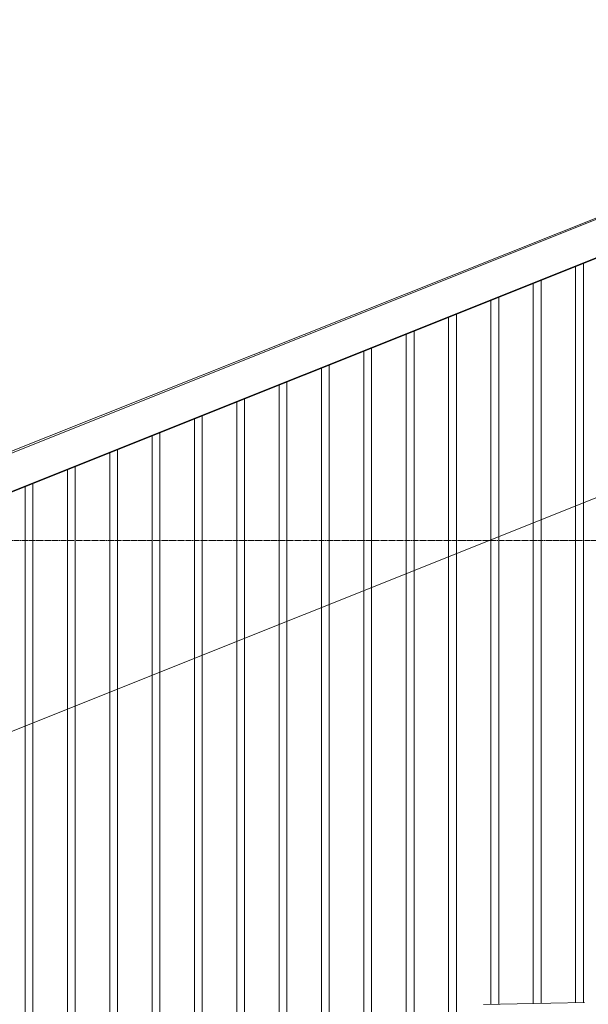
# Model space of a CAD drawing. Extents: x 0 to 92550, y 0 to 59400.
# Tile 32 of 105: x 11439 to 12384, y 44679 to 46316. Entities that reach past the tile are written whole.
import ezdxf
from ezdxf.xclip import XClip

# ---------------------------------------------------------------- set-up
doc = ezdxf.new("R2010")
doc.units = 0
doc.header["$MEASUREMENT"] = 0
doc.header["$XCLIPFRAME"] = 0
doc.linetypes.add('Streep-streepje', pattern=[1300, 1000, -100, 100, -100])
for name, color, linetype in [('ZZ 41 Buitenwandafwerking gevelhout', 7, 'Continuous'), ('ZZ 41 Buitenwandbekleding metaal', 7, 'Continuous'), ('ZZ 47 Dakrandafwerking', 7, 'Continuous'), ('ZZ B Bouwbesluitlijnen', 7, 'Continuous')]:
    doc.layers.add(name, color=color, linetype=linetype)

# ---------------------------------------------------------------- blocks, each defined once
blk = doc.blocks.new('*X20')
at = {"layer": 'ZZ 41 Buitenwandafwerking gevelhout', "color": 7, "linetype": 'Continuous', "lineweight": 5, "ltscale": 0.01}
for p, q in [((12376.2, 45911.1), (12376.2, 45900)), ((12363.1, 45905.9), (12363.1, 45900)), ((12363.1, 45905.9), (12363.1, 45900)), ((12363.1, 45900), (12363.1, 45800)), ((12363.1, 45900), (12363.1, 45800)), ((12376.2, 45900), (12376.2, 45800)), ((12305.8, 45883), (12305.8, 45800)), ((12292.7, 45877.7), (12292.7, 45800)), ((12292.7, 45877.7), (12292.7, 45800)), ((12222.3, 45849.6), (12222.3, 45800)), ((12222.3, 45849.6), (12222.3, 45800)), ((12235.4, 45854.8), (12235.4, 45800)), ((12151.9, 45821.4), (12151.9, 45800)), ((12151.9, 45821.4), (12151.9, 45800)), ((12165, 45826.7), (12165, 45800)), ((12094.6, 45798.5), (12094.6, 45700)), ((12151.9, 45800), (12151.9, 45700)), ((12151.9, 45800), (12151.9, 45700)), ((12165, 45800), (12165, 45700)), ((12222.3, 45800), (12222.3, 45700)), ((12222.3, 45800), (12222.3, 45700)), ((12235.4, 45800), (12235.4, 45700)), ((12292.7, 45800), (12292.7, 45700)), ((12292.7, 45800), (12292.7, 45700)), ((12305.8, 45800), (12305.8, 45700)), ((12363.1, 45800), (12363.1, 45700)), ((12363.1, 45800), (12363.1, 45700)), ((12376.2, 45800), (12376.2, 45700)), ((12081.5, 45793.3), (12081.5, 45700)), ((12081.5, 45793.3), (12081.5, 45700)), ((12011.1, 45765.1), (12011.1, 45700)), ((12011.1, 45765.1), (12011.1, 45700)), ((12024.2, 45770.3), (12024.2, 45700)), ((11940.7, 45737), (11940.7, 45700)), ((11940.7, 45737), (11940.7, 45700)), ((11953.8, 45742.2), (11953.8, 45700)), ((11870.3, 45708.8), (11870.3, 45700)), ((11870.3, 45708.8), (11870.3, 45700)), ((11870.3, 45700), (11870.3, 45600)), ((11870.3, 45700), (11870.3, 45600)), ((11883.4, 45714), (11883.4, 45700)), ((11883.4, 45700), (11883.4, 45600)), ((11940.7, 45700), (11940.7, 45600)), ((11940.7, 45700), (11940.7, 45600)), ((11953.8, 45700), (11953.8, 45600)), ((12011.1, 45700), (12011.1, 45600)), ((12011.1, 45700), (12011.1, 45600)), ((12024.2, 45700), (12024.2, 45600)), ((12081.5, 45700), (12081.5, 45600)), ((12081.5, 45700), (12081.5, 45600)), ((12094.6, 45700), (12094.6, 45600)), ((12151.9, 45700), (12151.9, 45600)), ((12151.9, 45700), (12151.9, 45600)), ((12165, 45700), (12165, 45600)), ((12222.3, 45700), (12222.3, 45600)), ((12222.3, 45700), (12222.3, 45600)), ((12235.4, 45700), (12235.4, 45600)), ((12292.7, 45700), (12292.7, 45600)), ((12292.7, 45700), (12292.7, 45600)), ((12305.8, 45700), (12305.8, 45600)), ((12363.1, 45700), (12363.1, 45600)), ((12363.1, 45700), (12363.1, 45600)), ((12376.2, 45700), (12376.2, 45600)), ((11813.1, 45685.9), (11813.1, 45600)), ((11800, 45680.6), (11800, 45600)), ((11800, 45680.6), (11800, 45600)), ((11729.6, 45652.5), (11729.6, 45600)), ((11729.6, 45652.5), (11729.6, 45600)), ((11742.7, 45657.7), (11742.7, 45600)), ((11659.2, 45624.3), (11659.2, 45600)), ((11659.2, 45624.3), (11659.2, 45600)), ((11672.3, 45629.6), (11672.3, 45600)), ((11601.9, 45601.4), (11601.9, 45600)), ((11601.9, 45600), (11601.9, 45500)), ((11659.2, 45600), (11659.2, 45500)), ((11659.2, 45600), (11659.2, 45500)), ((11672.3, 45600), (11672.3, 45500)), ((11729.6, 45600), (11729.6, 45500)), ((11729.6, 45600), (11729.6, 45500)), ((11742.7, 45600), (11742.7, 45500)), ((11800, 45600), (11800, 45500)), ((11800, 45600), (11800, 45500)), ((11813.1, 45600), (11813.1, 45500)), ((11870.3, 45600), (11870.3, 45500)), ((11870.3, 45600), (11870.3, 45500)), ((11883.4, 45600), (11883.4, 45500)), ((11940.7, 45600), (11940.7, 45500)), ((11940.7, 45600), (11940.7, 45500)), ((11953.8, 45600), (11953.8, 45500)), ((12011.1, 45600), (12011.1, 45500)), ((12011.1, 45600), (12011.1, 45500)), ((12024.2, 45600), (12024.2, 45500)), ((12081.5, 45600), (12081.5, 45500)), ((12081.5, 45600), (12081.5, 45500)), ((12094.6, 45600), (12094.6, 45500)), ((12151.9, 45600), (12151.9, 45500)), ((12151.9, 45600), (12151.9, 45500)), ((12165, 45600), (12165, 45500)), ((12222.3, 45600), (12222.3, 45500)), ((12222.3, 45600), (12222.3, 45500)), ((12235.4, 45600), (12235.4, 45500)), ((12292.7, 45600), (12292.7, 45500)), ((12292.7, 45600), (12292.7, 45500)), ((12305.8, 45600), (12305.8, 45500)), ((12363.1, 45600), (12363.1, 45500)), ((12363.1, 45600), (12363.1, 45500)), ((12376.2, 45600), (12376.2, 45500)), ((11588.8, 45596.2), (11588.8, 45500)), ((11588.8, 45596.2), (11588.8, 45500)), ((11518.4, 45568), (11518.4, 45500)), ((11518.4, 45568), (11518.4, 45500)), ((11531.5, 45573.3), (11531.5, 45500)), ((11448, 45539.9), (11448, 45500)), ((11448, 45539.9), (11448, 45500)), ((11461.1, 45545.1), (11461.1, 45500)), ((11448, 45500), (11448, 45400)), ((11448, 45500), (11448, 45400)), ((11461.1, 45500), (11461.1, 45400)), ((11518.4, 45500), (11518.4, 45400)), ((11518.4, 45500), (11518.4, 45400)), ((11531.5, 45500), (11531.5, 45400)), ((11588.8, 45500), (11588.8, 45400)), ((11588.8, 45500), (11588.8, 45400)), ((11601.9, 45500), (11601.9, 45400)), ((11659.2, 45500), (11659.2, 45400)), ((11659.2, 45500), (11659.2, 45400)), ((11672.3, 45500), (11672.3, 45400)), ((11729.6, 45500), (11729.6, 45400)), ((11729.6, 45500), (11729.6, 45400)), ((11742.7, 45500), (11742.7, 45400)), ((11800, 45500), (11800, 45400)), ((11800, 45500), (11800, 45400)), ((11813.1, 45500), (11813.1, 45400)), ((11870.3, 45500), (11870.3, 45400)), ((11870.3, 45500), (11870.3, 45400)), ((11883.4, 45500), (11883.4, 45400)), ((11940.7, 45500), (11940.7, 45400)), ((11940.7, 45500), (11940.7, 45400)), ((11953.8, 45500), (11953.8, 45400)), ((12011.1, 45500), (12011.1, 45400)), ((12011.1, 45500), (12011.1, 45400)), ((12024.2, 45500), (12024.2, 45400)), ((12081.5, 45500), (12081.5, 45400)), ((12081.5, 45500), (12081.5, 45400)), ((12094.6, 45500), (12094.6, 45400)), ((12151.9, 45500), (12151.9, 45400)), ((12151.9, 45500), (12151.9, 45400)), ((12165, 45500), (12165, 45400)), ((12222.3, 45500), (12222.3, 45400)), ((12222.3, 45500), (12222.3, 45400)), ((12235.4, 45500), (12235.4, 45400)), ((12292.7, 45500), (12292.7, 45400)), ((12292.7, 45500), (12292.7, 45400)), ((12305.8, 45500), (12305.8, 45400)), ((12363.1, 45500), (12363.1, 45400)), ((12363.1, 45500), (12363.1, 45400)), ((12376.2, 45500), (12376.2, 45400)), ((11448, 45400), (11448, 45300)), ((11448, 45400), (11448, 45300)), ((11461.1, 45400), (11461.1, 45300)), ((11518.4, 45400), (11518.4, 45300)), ((11518.4, 45400), (11518.4, 45300)), ((11531.5, 45400), (11531.5, 45300)), ((11588.8, 45400), (11588.8, 45300)), ((11588.8, 45400), (11588.8, 45300)), ((11601.9, 45400), (11601.9, 45300)), ((11659.2, 45400), (11659.2, 45300)), ((11659.2, 45400), (11659.2, 45300)), ((11672.3, 45400), (11672.3, 45300)), ((11729.6, 45400), (11729.6, 45300)), ((11729.6, 45400), (11729.6, 45300)), ((11742.7, 45400), (11742.7, 45300)), ((11800, 45400), (11800, 45300)), ((11800, 45400), (11800, 45300)), ((11813.1, 45400), (11813.1, 45300)), ((11870.3, 45400), (11870.3, 45300)), ((11870.3, 45400), (11870.3, 45300)), ((11883.4, 45400), (11883.4, 45300)), ((11940.7, 45400), (11940.7, 45300)), ((11940.7, 45400), (11940.7, 45300)), ((11953.8, 45400), (11953.8, 45300)), ((12011.1, 45400), (12011.1, 45300)), ((12011.1, 45400), (12011.1, 45300)), ((12024.2, 45400), (12024.2, 45300)), ((12081.5, 45400), (12081.5, 45300)), ((12081.5, 45400), (12081.5, 45300)), ((12094.6, 45400), (12094.6, 45300)), ((12151.9, 45400), (12151.9, 45300)), ((12151.9, 45400), (12151.9, 45300)), ((12165, 45400), (12165, 45300)), ((12222.3, 45400), (12222.3, 45300)), ((12222.3, 45400), (12222.3, 45300)), ((12235.4, 45400), (12235.4, 45300)), ((12292.7, 45400), (12292.7, 45300)), ((12292.7, 45400), (12292.7, 45300)), ((12305.8, 45400), (12305.8, 45300)), ((12363.1, 45400), (12363.1, 45300)), ((12363.1, 45400), (12363.1, 45300)), ((12376.2, 45400), (12376.2, 45300)), ((11448, 45300), (11448, 45200)), ((11448, 45300), (11448, 45200)), ((11461.1, 45300), (11461.1, 45200)), ((11518.4, 45300), (11518.4, 45200)), ((11518.4, 45300), (11518.4, 45200)), ((11531.5, 45300), (11531.5, 45200)), ((11588.8, 45300), (11588.8, 45200)), ((11588.8, 45300), (11588.8, 45200)), ((11601.9, 45300), (11601.9, 45200)), ((11659.2, 45300), (11659.2, 45200)), ((11659.2, 45300), (11659.2, 45200)), ((11672.3, 45300), (11672.3, 45200)), ((11729.6, 45300), (11729.6, 45200)), ((11729.6, 45300), (11729.6, 45200)), ((11742.7, 45300), (11742.7, 45200)), ((11800, 45300), (11800, 45200)), ((11800, 45300), (11800, 45200)), ((11813.1, 45300), (11813.1, 45200)), ((11870.3, 45300), (11870.3, 45200)), ((11870.3, 45300), (11870.3, 45200)), ((11883.4, 45300), (11883.4, 45200)), ((11940.7, 45300), (11940.7, 45200)), ((11940.7, 45300), (11940.7, 45200)), ((11953.8, 45300), (11953.8, 45200)), ((12011.1, 45300), (12011.1, 45200)), ((12011.1, 45300), (12011.1, 45200)), ((12024.2, 45300), (12024.2, 45200)), ((12081.5, 45300), (12081.5, 45200)), ((12081.5, 45300), (12081.5, 45200)), ((12094.6, 45300), (12094.6, 45200)), ((12151.9, 45300), (12151.9, 45200)), ((12151.9, 45300), (12151.9, 45200)), ((12165, 45300), (12165, 45200)), ((12222.3, 45300), (12222.3, 45200)), ((12222.3, 45300), (12222.3, 45200)), ((12235.4, 45300), (12235.4, 45200)), ((12292.7, 45300), (12292.7, 45200)), ((12292.7, 45300), (12292.7, 45200)), ((12305.8, 45300), (12305.8, 45200)), ((12363.1, 45300), (12363.1, 45200)), ((12363.1, 45300), (12363.1, 45200)), ((12376.2, 45300), (12376.2, 45200)), ((11448, 45200), (11448, 45100)), ((11448, 45200), (11448, 45100)), ((11461.1, 45200), (11461.1, 45100)), ((11518.4, 45200), (11518.4, 45100)), ((11518.4, 45200), (11518.4, 45100)), ((11531.5, 45200), (11531.5, 45100)), ((11588.8, 45200), (11588.8, 45100)), ((11588.8, 45200), (11588.8, 45100)), ((11601.9, 45200), (11601.9, 45100)), ((11659.2, 45200), (11659.2, 45100)), ((11659.2, 45200), (11659.2, 45100)), ((11672.3, 45200), (11672.3, 45100)), ((11729.6, 45200), (11729.6, 45100)), ((11729.6, 45200), (11729.6, 45100)), ((11742.7, 45200), (11742.7, 45100)), ((11800, 45200), (11800, 45100)), ((11800, 45200), (11800, 45100)), ((11813.1, 45200), (11813.1, 45100)), ((11870.3, 45200), (11870.3, 45100)), ((11870.3, 45200), (11870.3, 45100)), ((11883.4, 45200), (11883.4, 45100)), ((11940.7, 45200), (11940.7, 45100)), ((11940.7, 45200), (11940.7, 45100)), ((11953.8, 45200), (11953.8, 45100)), ((12011.1, 45200), (12011.1, 45100)), ((12011.1, 45200), (12011.1, 45100)), ((12024.2, 45200), (12024.2, 45100)), ((12081.5, 45200), (12081.5, 45100)), ((12081.5, 45200), (12081.5, 45100)), ((12094.6, 45200), (12094.6, 45100)), ((12151.9, 45200), (12151.9, 45100)), ((12151.9, 45200), (12151.9, 45100)), ((12165, 45200), (12165, 45100)), ((12222.3, 45200), (12222.3, 45100)), ((12222.3, 45200), (12222.3, 45100)), ((12235.4, 45200), (12235.4, 45100)), ((12292.7, 45200), (12292.7, 45100)), ((12292.7, 45200), (12292.7, 45100)), ((12305.8, 45200), (12305.8, 45100)), ((12363.1, 45200), (12363.1, 45100)), ((12363.1, 45200), (12363.1, 45100)), ((12376.2, 45200), (12376.2, 45100)), ((11448, 45100), (11448, 45000)), ((11448, 45100), (11448, 45000)), ((11461.1, 45100), (11461.1, 45000)), ((11518.4, 45100), (11518.4, 45000)), ((11518.4, 45100), (11518.4, 45000)), ((11531.5, 45100), (11531.5, 45000)), ((11588.8, 45100), (11588.8, 45000)), ((11588.8, 45100), (11588.8, 45000)), ((11601.9, 45100), (11601.9, 45000)), ((11659.2, 45100), (11659.2, 45000)), ((11659.2, 45100), (11659.2, 45000)), ((11672.3, 45100), (11672.3, 45000)), ((11729.6, 45100), (11729.6, 45000)), ((11729.6, 45100), (11729.6, 45000)), ((11742.7, 45100), (11742.7, 45000)), ((11800, 45100), (11800, 45000)), ((11800, 45100), (11800, 45000)), ((11813.1, 45100), (11813.1, 45000)), ((11870.3, 45100), (11870.3, 45000)), ((11870.3, 45100), (11870.3, 45000)), ((11883.4, 45100), (11883.4, 45000)), ((11940.7, 45100), (11940.7, 45000)), ((11940.7, 45100), (11940.7, 45000)), ((11953.8, 45100), (11953.8, 45000)), ((12011.1, 45100), (12011.1, 45000)), ((12011.1, 45100), (12011.1, 45000)), ((12024.2, 45100), (12024.2, 45000)), ((12081.5, 45100), (12081.5, 45000)), ((12081.5, 45100), (12081.5, 45000)), ((12094.6, 45100), (12094.6, 45000)), ((12151.9, 45100), (12151.9, 45000)), ((12151.9, 45100), (12151.9, 45000)), ((12165, 45100), (12165, 45000)), ((12222.3, 45100), (12222.3, 45000)), ((12222.3, 45100), (12222.3, 45000)), ((12235.4, 45100), (12235.4, 45000)), ((12292.7, 45100), (12292.7, 45000)), ((12292.7, 45100), (12292.7, 45000)), ((12305.8, 45100), (12305.8, 45000)), ((12363.1, 45100), (12363.1, 45000)), ((12363.1, 45100), (12363.1, 45000)), ((12376.2, 45100), (12376.2, 45000)), ((11448, 45000), (11448, 44900)), ((11448, 45000), (11448, 44900)), ((11461.1, 45000), (11461.1, 44900)), ((11518.4, 45000), (11518.4, 44900)), ((11518.4, 45000), (11518.4, 44900)), ((11531.5, 45000), (11531.5, 44900)), ((11588.8, 45000), (11588.8, 44900)), ((11588.8, 45000), (11588.8, 44900)), ((11601.9, 45000), (11601.9, 44900)), ((11659.2, 45000), (11659.2, 44900)), ((11659.2, 45000), (11659.2, 44900)), ((11672.3, 45000), (11672.3, 44900)), ((11729.6, 45000), (11729.6, 44900)), ((11729.6, 45000), (11729.6, 44900)), ((11742.7, 45000), (11742.7, 44900)), ((11800, 45000), (11800, 44900)), ((11800, 45000), (11800, 44900)), ((11813.1, 45000), (11813.1, 44900)), ((11870.3, 45000), (11870.3, 44900)), ((11870.3, 45000), (11870.3, 44900)), ((11883.4, 45000), (11883.4, 44900)), ((11940.7, 45000), (11940.7, 44900)), ((11940.7, 45000), (11940.7, 44900)), ((11953.8, 45000), (11953.8, 44900)), ((12011.1, 45000), (12011.1, 44900)), ((12011.1, 45000), (12011.1, 44900)), ((12024.2, 45000), (12024.2, 44900)), ((12081.5, 45000), (12081.5, 44900)), ((12081.5, 45000), (12081.5, 44900)), ((12094.6, 45000), (12094.6, 44900)), ((12151.9, 45000), (12151.9, 44900)), ((12151.9, 45000), (12151.9, 44900)), ((12165, 45000), (12165, 44900)), ((12222.3, 45000), (12222.3, 44900)), ((12222.3, 45000), (12222.3, 44900)), ((12235.4, 45000), (12235.4, 44900)), ((12292.7, 45000), (12292.7, 44900)), ((12292.7, 45000), (12292.7, 44900)), ((12305.8, 45000), (12305.8, 44900)), ((12363.1, 45000), (12363.1, 44900)), ((12363.1, 45000), (12363.1, 44900)), ((12376.2, 45000), (12376.2, 44900)), ((11448, 44900), (11448, 44800)), ((11448, 44900), (11448, 44800)), ((11461.1, 44900), (11461.1, 44800)), ((11518.4, 44900), (11518.4, 44800)), ((11518.4, 44900), (11518.4, 44800)), ((11531.5, 44900), (11531.5, 44800)), ((11588.8, 44900), (11588.8, 44800)), ((11588.8, 44900), (11588.8, 44800)), ((11601.9, 44900), (11601.9, 44800)), ((11659.2, 44900), (11659.2, 44800)), ((11659.2, 44900), (11659.2, 44800)), ((11672.3, 44900), (11672.3, 44800)), ((11729.6, 44900), (11729.6, 44800)), ((11729.6, 44900), (11729.6, 44800)), ((11742.7, 44900), (11742.7, 44800)), ((11800, 44900), (11800, 44800)), ((11800, 44900), (11800, 44800)), ((11813.1, 44900), (11813.1, 44800)), ((11870.3, 44900), (11870.3, 44800)), ((11870.3, 44900), (11870.3, 44800)), ((11883.4, 44900), (11883.4, 44800)), ((11940.7, 44900), (11940.7, 44800)), ((11940.7, 44900), (11940.7, 44800)), ((11953.8, 44900), (11953.8, 44800)), ((12011.1, 44900), (12011.1, 44800)), ((12011.1, 44900), (12011.1, 44800)), ((12024.2, 44900), (12024.2, 44800)), ((12081.5, 44900), (12081.5, 44800)), ((12081.5, 44900), (12081.5, 44800)), ((12094.6, 44900), (12094.6, 44800)), ((12151.9, 44900), (12151.9, 44800)), ((12151.9, 44900), (12151.9, 44800)), ((12165, 44900), (12165, 44800)), ((12222.3, 44900), (12222.3, 44800)), ((12222.3, 44900), (12222.3, 44800)), ((12235.4, 44900), (12235.4, 44800)), ((12292.7, 44900), (12292.7, 44800)), ((12292.7, 44900), (12292.7, 44800)), ((12305.8, 44900), (12305.8, 44800)), ((12363.1, 44900), (12363.1, 44800)), ((12363.1, 44900), (12363.1, 44800)), ((12376.2, 44900), (12376.2, 44800)), ((11448, 44800), (11448, 44700)), ((11448, 44800), (11448, 44700)), ((11461.1, 44800), (11461.1, 44700)), ((11518.4, 44800), (11518.4, 44700)), ((11518.4, 44800), (11518.4, 44700)), ((11531.5, 44800), (11531.5, 44700)), ((11588.8, 44800), (11588.8, 44700)), ((11588.8, 44800), (11588.8, 44700)), ((11601.9, 44800), (11601.9, 44700)), ((11659.2, 44800), (11659.2, 44700)), ((11659.2, 44800), (11659.2, 44700)), ((11672.3, 44800), (11672.3, 44700)), ((11729.6, 44800), (11729.6, 44700)), ((11729.6, 44800), (11729.6, 44700)), ((11742.7, 44800), (11742.7, 44700)), ((11800, 44800), (11800, 44700)), ((11800, 44800), (11800, 44700)), ((11813.1, 44800), (11813.1, 44700)), ((11870.3, 44800), (11870.3, 44700)), ((11870.3, 44800), (11870.3, 44700)), ((11883.4, 44800), (11883.4, 44700)), ((11940.7, 44800), (11940.7, 44700)), ((11940.7, 44800), (11940.7, 44700)), ((11953.8, 44800), (11953.8, 44700)), ((12011.1, 44800), (12011.1, 44700)), ((12011.1, 44800), (12011.1, 44700)), ((12024.2, 44800), (12024.2, 44700)), ((12081.5, 44800), (12081.5, 44700)), ((12081.5, 44800), (12081.5, 44700)), ((12094.6, 44800), (12094.6, 44700)), ((12151.9, 44800), (12151.9, 44700)), ((12151.9, 44800), (12151.9, 44700)), ((12165, 44800), (12165, 44700)), ((12222.3, 44800), (12222.3, 44700)), ((12222.3, 44800), (12222.3, 44700)), ((12235.4, 44800), (12235.4, 44700)), ((12292.7, 44800), (12292.7, 44700)), ((12292.7, 44800), (12292.7, 44700)), ((12305.8, 44800), (12305.8, 44700)), ((12363.1, 44800), (12363.1, 44700)), ((12363.1, 44800), (12363.1, 44700)), ((12376.2, 44800), (12376.2, 44700)), ((11448, 44700), (11448, 44600)), ((11448, 44700), (11448, 44600)), ((11461.1, 44700), (11461.1, 44600)), ((11518.4, 44700), (11518.4, 44600)), ((11518.4, 44700), (11518.4, 44600)), ((11531.5, 44700), (11531.5, 44600)), ((11588.8, 44700), (11588.8, 44600)), ((11588.8, 44700), (11588.8, 44600)), ((11601.9, 44700), (11601.9, 44600)), ((11659.2, 44700), (11659.2, 44600)), ((11659.2, 44700), (11659.2, 44600)), ((11672.3, 44700), (11672.3, 44600)), ((11729.6, 44700), (11729.6, 44600)), ((11729.6, 44700), (11729.6, 44600)), ((11742.7, 44700), (11742.7, 44600)), ((11800, 44700), (11800, 44600)), ((11800, 44700), (11800, 44600)), ((11813.1, 44700), (11813.1, 44600)), ((11870.3, 44700), (11870.3, 44600)), ((11870.3, 44700), (11870.3, 44600)), ((11883.4, 44700), (11883.4, 44600)), ((11940.7, 44700), (11940.7, 44600)), ((11940.7, 44700), (11940.7, 44600)), ((11953.8, 44700), (11953.8, 44600)), ((12011.1, 44700), (12011.1, 44600)), ((12011.1, 44700), (12011.1, 44600)), ((12024.2, 44700), (12024.2, 44600)), ((12081.5, 44700), (12081.5, 44600)), ((12081.5, 44700), (12081.5, 44600)), ((12094.6, 44700), (12094.6, 44600)), ((12151.9, 44700), (12151.9, 44600)), ((12151.9, 44700), (12151.9, 44600)), ((12165, 44700), (12165, 44600)), ((12222.3, 44700), (12222.3, 44678.7)), ((12222.3, 44700), (12222.3, 44678.7)), ((12235.4, 44700), (12235.4, 44678.9)), ((12292.7, 44700), (12292.7, 44680)), ((12292.7, 44700), (12292.7, 44680)), ((12305.8, 44700), (12305.8, 44680.3)), ((12363.1, 44700), (12363.1, 44681.4)), ((12363.1, 44700), (12363.1, 44681.4)), ((12376.2, 44700), (12376.2, 44681.6))]:
    blk.add_line(p, q, dxfattribs=at)
blk = doc.blocks.new('Drawing_1_1', base_point=(5738.9, 38400))
at = {"layer": 'ZZ 41 Buitenwandafwerking gevelhout', "color": 7, "linetype": 'Streep-streepje', "lineweight": 15, "ltscale": 0.01}
blk.add_line((7788.9, 45450), (62238.9, 45450), dxfattribs=at)
at = {"layer": 'ZZ 41 Buitenwandbekleding metaal', "color": 7, "linetype": 'Continuous', "lineweight": 5, "ltscale": 0.01}
blk.add_line((12377.7, 44681.7), (12210.1, 44678.5), dxfattribs=at)
at = {"layer": 'ZZ 47 Dakrandafwerking', "color": 7, "linetype": 'Continuous', "lineweight": 5, "ltscale": 0.01}
for p, q in [((20662.2, 49289.9), (9876.4, 44975.8)), ((20738.9, 49257.1), (9874.1, 44911.4)), ((20738.9, 49256), (9878.2, 44912)), ((15882.8, 47378.2), (10331.1, 45161.8))]:
    blk.add_line(p, q, dxfattribs=at)
at = {"layer": 'ZZ B Bouwbesluitlijnen', "color": 7, "linetype": 'Continuous', "lineweight": 5, "ltscale": 0.01}
blk.add_line((10080.1, 44594.6), (14230.7, 46254.8), dxfattribs=at)
at = {"layer": 'ZZ 41 Buitenwandafwerking gevelhout', "color": 7, "linetype": 'Continuous', "lineweight": 25, "ltscale": 0.01}
blk.add_blockref('*X20', (0, 0), dxfattribs=at)

msp = doc.modelspace()

# ---------------------------------------------------------------- block references
at = {"color": 7, "linetype": 'Continuous', "lineweight": 25, "ltscale": 0.01}
ref = msp.add_blockref('Drawing_1_1', (5738.9, 38400), dxfattribs=at)
XClip(ref).set_block_clipping_path([(7788.8666666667, 35400), (63337.9746950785, 51400)])

doc.saveas('drawing.dxf')
